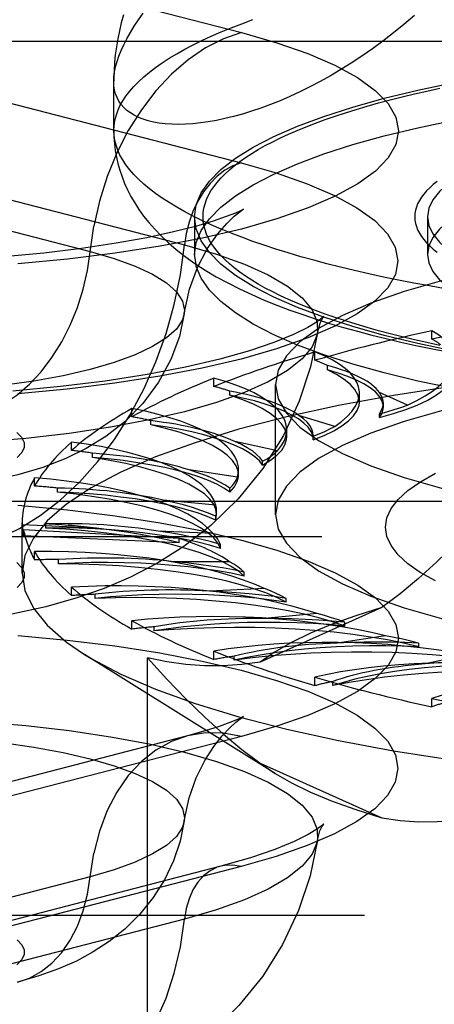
# Model space of a CAD drawing. Header units: inches. Extents: x 0 to 221, y 0 to 143.
# Tile 160 of 256: x 38.416 to 38.736, y 107.257 to 108.017. Entities that reach past the tile are written whole.
import ezdxf

# ---------------------------------------------------------------- set-up
doc = ezdxf.new("R2010")
doc.units = ezdxf.units.IN
doc.header["$LTSCALE"] = 12.142857
doc.header["$MEASUREMENT"] = 0
doc.linetypes.add('HIDDEN', pattern=[0.2, 0.1, -0.1])
doc.layers.get('0').update_dxf_attribs({"linetype": 'CONTINUOUS'})
doc.layers.add('DEFAULT_2', color=8, linetype='HIDDEN')

msp = doc.modelspace()

# ---------------------------------------------------------------- linework, layer by layer
at = {"color": 7, "linetype": 'Continuous'}
for p, q in [((38.48873, 107.97194), (38.48872, 107.96956)), ((38.48872, 107.93156), (38.48872, 107.96964))]:
    msp.add_line(p, q, dxfattribs=at)
for points in [[(38.72098, 108.02037), (38.71291, 108.01348), (38.7048, 108.0069), (38.69666, 108.00063), (38.68852, 107.99467), (38.68039, 107.98901), (38.67228, 107.98365), (38.6642, 107.97861), (38.65618, 107.97387), (38.64821, 107.96942), (38.64032, 107.96527), (38.63252, 107.96142), (38.62481, 107.95786), (38.61722, 107.95458), (38.60976, 107.9516), (38.60242, 107.94889), (38.59523, 107.94645), (38.58818, 107.94429), (38.5813, 107.94239), (38.5746, 107.94076), (38.56809, 107.9394), (38.56177, 107.93828), (38.55567, 107.93742), (38.54978, 107.93681), (38.54411, 107.93644), (38.53868, 107.93631), (38.53349, 107.93641), (38.52855, 107.93674), (38.52387, 107.9373), (38.51946, 107.93807), (38.51532, 107.93907), (38.51146, 107.94027), (38.50789, 107.94168), (38.5046, 107.94329), (38.50162, 107.94509), (38.49893, 107.94709), (38.49655, 107.94928), (38.49448, 107.95165), (38.49273, 107.95421), (38.49129, 107.95694), (38.49016, 107.95984), (38.48936, 107.96292), (38.48888, 107.96616), (38.48872, 107.96956)], [(38.49617, 108.02073), (38.4945, 108.01459), (38.49303, 108.00841), (38.49178, 108.00223), (38.49074, 107.99609), (38.48992, 107.98999), (38.48931, 107.98394), (38.48892, 107.97793), (38.48873, 107.97194)], [(38.48872, 107.93156), (38.48885, 107.92643), (38.48923, 107.9213), (38.48988, 107.91619), (38.49079, 107.91109), (38.49196, 107.90597), (38.49341, 107.90086), (38.49513, 107.89578), (38.49712, 107.89073), (38.49941, 107.88569), (38.502, 107.88065), (38.50491, 107.87561), (38.50817, 107.87056), (38.5118, 107.86551), (38.51583, 107.86043), (38.52032, 107.8553), (38.52531, 107.85013), (38.53089, 107.84488), (38.53706, 107.83959), (38.54391, 107.83425), (38.55136, 107.82896)], [(38.74486, 107.80946), (38.73261, 107.81158), (38.72059, 107.81378), (38.70879, 107.81606), (38.69722, 107.81842), (38.6859, 107.82086), (38.67483, 107.82337), (38.66402, 107.82596), (38.65347, 107.82862), (38.64319, 107.83135), (38.6332, 107.83415), (38.62349, 107.83701), (38.61407, 107.83994), (38.60496, 107.84293), (38.59615, 107.84599), (38.58765, 107.8491), (38.57947, 107.85227), (38.57161, 107.85549), (38.56408, 107.85877), (38.55688, 107.86209), (38.55003, 107.86547), (38.54351, 107.86889), (38.53735, 107.87235), (38.53154, 107.87585), (38.52608, 107.87939), (38.52098, 107.88296), (38.51625, 107.88657), (38.51188, 107.89021), (38.50788, 107.89388), (38.50426, 107.89758), (38.50101, 107.90129), (38.49814, 107.90503), (38.49564, 107.90879), (38.49353, 107.91256), (38.4918, 107.91634), (38.49045, 107.92014), (38.48949, 107.92394), (38.48891, 107.92775), (38.48872, 107.93156)], [(38.55136, 107.82896), (38.55938, 107.82376), (38.56788, 107.8187), (38.57674, 107.81387), (38.58591, 107.80925), (38.59531, 107.80487), (38.60491, 107.80071), (38.61469, 107.79675), (38.62464, 107.79299), (38.63477, 107.7894), (38.64506, 107.78598), (38.65553, 107.7827), (38.66617, 107.77956), (38.677, 107.77655), (38.688, 107.77367), (38.69917, 107.7709), (38.71052, 107.76825), (38.72204, 107.76571), (38.73374, 107.76328), (38.74559, 107.76095)], [(38.94494, 107.70948), (38.91035, 107.71177), (38.87649, 107.71469), (38.84351, 107.71822), (38.8116, 107.72236), (38.7809, 107.72707), (38.75158, 107.73234), (38.72379, 107.73813), (38.69767, 107.74443), (38.67334, 107.75119), (38.65095, 107.75838), (38.63059, 107.76597), (38.61238, 107.77392), (38.5964, 107.78218), (38.58275, 107.79071), (38.57147, 107.79948), (38.56265, 107.80843), (38.55631, 107.81752), (38.5525, 107.8267), (38.55227, 107.82837)]]:
    msp.add_lwpolyline(points, dxfattribs=at)
at = {"layer": 'DEFAULT_2', "color": 8, "linetype": 'HIDDEN'}
for p, q in [((38.35448, 108.06738), (38.58743, 108.00709)), ((41.61372, 108.00019), (37.43522, 108.00019)), ((38.35417, 107.96685), (38.58712, 107.90655)), ((38.31041, 107.90354), (38.54336, 107.84324)), ((38.23756, 107.89846), (38.47051, 107.83817)), ((38.55122, 107.86491), (38.55122, 107.83593)), ((38.73122, 107.86491), (38.73122, 107.83593)), ((38.55227, 107.82837), (38.55122, 107.83593)), ((38.73459, 107.77053), (38.73459, 107.77696)), ((38.64417, 107.75414), (38.64417, 107.76058)), ((38.65384, 107.74689), (38.65384, 107.7501)), ((38.56611, 107.73394), (38.56611, 107.74038)), ((38.61372, 107.63502), (38.61372, 107.73548)), ((38.57837, 107.72718), (38.57837, 107.7304)), ((38.67853, 107.72209), (38.67853, 107.72906)), ((38.71559, 107.71955), (38.694, 107.72923)), ((38.69706, 107.71814), (38.69706, 107.72107)), ((38.5028, 107.71054), (38.5028, 107.71697)), ((38.65949, 107.70308), (38.63173, 107.71164)), ((38.69403, 107.71001), (38.69403, 107.71294)), ((38.51727, 107.70438), (38.51727, 107.7076)), ((38.62233, 107.69497), (38.62233, 107.70049)), ((38.64268, 107.6956), (38.64271, 107.69637)), ((38.64269, 107.69267), (38.64269, 107.6956)), ((38.64271, 107.69343), (38.64271, 107.69636)), ((38.45615, 107.68465), (38.45615, 107.69108)), ((38.61529, 107.68434), (38.5822, 107.69153)), ((38.64269, 107.69267), (38.64271, 107.69344)), ((38.4724, 107.67919), (38.4724, 107.6824)), ((38.60376, 107.67329), (38.60376, 107.67622)), ((38.58433, 107.6639), (38.54693, 107.66949)), ((38.58519, 107.66573), (38.58519, 107.6696)), ((38.42758, 107.65705), (38.42758, 107.66348)), ((38.44511, 107.65235), (38.44511, 107.65557)), ((38.57843, 107.65245), (38.57843, 107.65538)), ((41.48872, 107.64508), (37.43522, 107.64508)), ((38.56756, 107.64237), (38.52698, 107.6462)), ((38.56746, 107.63079), (38.56822, 107.63528)), ((38.56746, 107.63079), (38.56746, 107.63372)), ((38.56822, 107.63527), (38.56822, 107.63819)), ((38.41796, 107.58989), (38.41796, 107.62859)), ((38.47526, 107.62454), (38.41797, 107.62715)), ((38.43623, 107.6247), (38.43623, 107.62792)), ((38.41903, 107.61877), (38.41903, 107.6233)), ((38.53932, 107.61657), (38.41903, 107.6233)), ((38.53932, 107.61328), (38.41903, 107.61877)), ((38.56548, 107.62042), (38.52295, 107.62236)), ((37.43522, 107.61816), (41.48872, 107.61816)), ((38.53932, 107.61328), (38.53932, 107.61657)), ((38.5712, 107.60897), (38.5712, 107.6119)), ((38.42758, 107.60013), (38.42758, 107.60656)), ((38.44605, 107.59708), (38.44605, 107.60029)), ((38.57817, 107.59871), (38.53498, 107.59871)), ((38.58951, 107.58765), (38.58951, 107.59057)), ((38.45615, 107.57253), (38.45615, 107.57897)), ((38.47425, 107.57031), (38.47425, 107.57352)), ((38.60523, 107.5779), (38.56269, 107.57596)), ((38.62186, 107.56747), (38.62186, 107.57039)), ((38.69584, 107.5633), (38.60196, 107.52122)), ((38.64583, 107.55862), (38.60525, 107.5548)), ((38.5028, 107.54664), (38.5028, 107.55307)), ((38.66725, 107.54905), (38.66725, 107.55198)), ((38.51998, 107.54521), (38.51998, 107.54843)), ((38.69876, 107.54146), (38.66136, 107.53587)), ((38.72431, 107.53296), (38.72431, 107.53588)), ((38.56611, 107.52324), (38.56611, 107.52967)), ((38.61334, 107.4352), (38.46616, 107.52717)), ((38.51479, 107.13154), (38.51479, 107.5244)), ((38.58185, 107.52256), (38.58185, 107.52577)), ((38.7624, 107.52694), (38.72931, 107.51976)), ((38.64417, 107.50304), (38.64417, 107.50947)), ((38.65799, 107.50302), (38.65799, 107.50624)), ((38.73459, 107.48665), (38.73459, 107.49308)), ((38.54559, 107.46423), (38.31264, 107.40394)), ((38.58743, 107.46387), (38.35448, 107.40358)), ((38.60196, 107.44306), (38.61337, 107.43518)), ((38.60196, 107.44306), (38.69584, 107.40098)), ((38.57146, 107.36363), (38.33851, 107.30333)), ((38.58712, 107.36349), (38.35417, 107.3032)), ((38.47051, 107.35547), (38.23756, 107.29518)), ((37.46822, 107.32577), (41.61372, 107.32577)), ((38.54336, 107.32284), (38.31041, 107.26254))]:
    msp.add_line(p, q, dxfattribs=at)
for points in [[(38.48872, 107.96956), (38.48888, 107.97312), (38.48936, 107.97684), (38.49016, 107.98071), (38.49129, 107.98474), (38.49273, 107.98892), (38.49448, 107.99324), (38.49655, 107.99772), (38.49893, 108.00233), (38.50162, 108.00709), (38.5046, 108.012), (38.50789, 108.01704), (38.51146, 108.02223)], [(38.48872, 107.93156), (38.48891, 107.93537), (38.48949, 107.93918), (38.49045, 107.94298), (38.4918, 107.94678), (38.49353, 107.95056), (38.49564, 107.95434), (38.49814, 107.95809), (38.50101, 107.96183), (38.50426, 107.96555), (38.50788, 107.96924), (38.51188, 107.97291), (38.51625, 107.97655), (38.52098, 107.98016), (38.52608, 107.98373), (38.53154, 107.98727), (38.53735, 107.99078), (38.54351, 107.99424), (38.55003, 107.99766), (38.55688, 108.00103), (38.56408, 108.00435), (38.57161, 108.00763), (38.57947, 108.01085), (38.58765, 108.01402), (38.59615, 108.01713)], [(38.58743, 108.00709), (38.61463, 107.99933), (38.63863, 107.99097), (38.65955, 107.98194), (38.67704, 107.97242), (38.69076, 107.96251), (38.70069, 107.95231), (38.70668, 107.9419), (38.70872, 107.93138), (38.70674, 107.92086), (38.70081, 107.91045), (38.69093, 107.90024), (38.67726, 107.89032), (38.65986, 107.88081), (38.63897, 107.87177), (38.61474, 107.86332), (38.58743, 107.85552), (38.55728, 107.84845), (38.52462, 107.84218), (38.48972, 107.83677), (38.45295, 107.83227), (38.41464, 107.82873)], [(38.58743, 108.00709), (38.57339, 108.00231), (38.55955, 107.99531), (38.54611, 107.9862), (38.53325, 107.97509), (38.52116, 107.96214), (38.51002, 107.94755), (38.49996, 107.93151), (38.49115, 107.91426), (38.48371, 107.89604), (38.47773, 107.8771), (38.47331, 107.85772)], [(38.55122, 107.86491), (38.5525, 107.87414), (38.55631, 107.88333), (38.56265, 107.89242), (38.57147, 107.90137), (38.58275, 107.91014), (38.5964, 107.91867), (38.61238, 107.92693), (38.63059, 107.93488), (38.65095, 107.94246), (38.67334, 107.94966), (38.69767, 107.95642), (38.72379, 107.96271), (38.75158, 107.96851), (38.7809, 107.97378), (38.8116, 107.97849), (38.84351, 107.98263), (38.87649, 107.98616), (38.91035, 107.98908), (38.94494, 107.99136), (38.98006, 107.993), (39.01546, 107.99399), (39.05122, 107.99432)], [(38.55122, 107.83593), (38.5525, 107.84517), (38.55631, 107.85435), (38.56265, 107.86344), (38.57147, 107.87239), (38.58275, 107.88116), (38.5964, 107.88969), (38.61238, 107.89795), (38.63059, 107.9059), (38.65095, 107.91349), (38.67334, 107.92068), (38.69767, 107.92744), (38.72379, 107.93374), (38.75158, 107.93953), (38.7809, 107.9448), (38.8116, 107.94951), (38.84351, 107.95365), (38.87649, 107.95718), (38.91035, 107.9601), (38.94494, 107.96239), (38.98006, 107.96403), (39.01546, 107.96501), (39.05122, 107.96534)], [(38.74065, 107.76565), (38.73072, 107.76779), (38.721, 107.76999), (38.71151, 107.77226), (38.70226, 107.7746), (38.69325, 107.77699), (38.68448, 107.77945), (38.67596, 107.78196), (38.6677, 107.78453), (38.6597, 107.78716), (38.65197, 107.78984), (38.64451, 107.79257), (38.63733, 107.79535), (38.63044, 107.79818), (38.62383, 107.80105), (38.61752, 107.80397), (38.61151, 107.80693), (38.60579, 107.80992), (38.60038, 107.81296), (38.59528, 107.81603), (38.5905, 107.81914), (38.58602, 107.82228), (38.58187, 107.82544), (38.57804, 107.82864), (38.57453, 107.83185), (38.57135, 107.8351), (38.5685, 107.83836), (38.56598, 107.84164), (38.56379, 107.84493), (38.56194, 107.84824), (38.56042, 107.85156), (38.55924, 107.85489), (38.55839, 107.85823), (38.55789, 107.86157), (38.55772, 107.86491), (38.55789, 107.86826), (38.55839, 107.8716), (38.55924, 107.87493), (38.56042, 107.87826), (38.56194, 107.88158), (38.56379, 107.88489), (38.56598, 107.88819), (38.5685, 107.89147), (38.57135, 107.89473), (38.57453, 107.89797), (38.57804, 107.90119), (38.58187, 107.90438), (38.58602, 107.90755), (38.5905, 107.91069), (38.59528, 107.91379), (38.60038, 107.91686), (38.60579, 107.9199), (38.61151, 107.9229), (38.61752, 107.92586), (38.62383, 107.92878), (38.63044, 107.93165), (38.63733, 107.93448), (38.64451, 107.93726), (38.65197, 107.93999), (38.6597, 107.94267), (38.6677, 107.94529), (38.67596, 107.94786), (38.68448, 107.95038), (38.69325, 107.95283), (38.70226, 107.95523), (38.71151, 107.95756), (38.721, 107.95983), (38.73072, 107.96204), (38.74065, 107.96418)], [(38.79391, 107.91415), (38.77956, 107.90868), (38.76701, 107.90297), (38.75622, 107.89701), (38.74729, 107.89083), (38.7403, 107.8845), (38.73526, 107.87804), (38.73224, 107.8715), (38.73122, 107.86491)], [(38.58712, 107.90655), (38.61429, 107.8988), (38.63827, 107.89045), (38.65917, 107.88143), (38.67664, 107.87192), (38.69035, 107.86202), (38.70026, 107.85183), (38.70625, 107.84143), (38.70829, 107.83092), (38.70631, 107.82042), (38.70038, 107.81002), (38.69051, 107.79981), (38.67685, 107.78991), (38.65948, 107.7804), (38.63861, 107.77138), (38.6144, 107.76293), (38.58712, 107.75514), (38.55701, 107.74808), (38.52437, 107.74181), (38.48951, 107.73641), (38.45278, 107.73191), (38.41451, 107.72838)], [(38.58712, 107.90655), (38.58082, 107.9043), (38.57464, 107.90087), (38.56872, 107.89631), (38.56318, 107.89073), (38.55813, 107.88424), (38.55367, 107.87696), (38.54989, 107.86906), (38.54687, 107.86069), (38.54468, 107.85203), (38.54336, 107.84324)], [(38.73859, 107.89226), (38.7356, 107.88985), (38.73288, 107.88742), (38.73045, 107.88497), (38.72829, 107.8825), (38.72642, 107.88002), (38.72483, 107.87752), (38.72353, 107.87501), (38.72252, 107.8725), (38.7218, 107.86997), (38.72136, 107.86744), (38.72122, 107.86491), (38.72136, 107.86238), (38.7218, 107.85985), (38.72252, 107.85733), (38.72353, 107.85481), (38.72483, 107.8523), (38.72642, 107.84981), (38.72829, 107.84732), (38.73045, 107.84486), (38.73288, 107.8424), (38.7356, 107.83997), (38.73859, 107.83756)], [(38.79391, 107.88517), (38.77956, 107.87971), (38.76701, 107.874), (38.75622, 107.86803), (38.74729, 107.86186), (38.7403, 107.85552), (38.73526, 107.84906), (38.73224, 107.84252), (38.73122, 107.83593)], [(38.58754, 107.86984), (38.58845, 107.87044), (38.58891, 107.87073), (38.58712, 107.86981), (38.58278, 107.86786), (38.57563, 107.86505), (38.5654, 107.86155), (38.55189, 107.85756), (38.53483, 107.85323), (38.51434, 107.8488), (38.49058, 107.84448), (38.46388, 107.84048), (38.43471, 107.83696), (38.40346, 107.83405)], [(38.5432, 107.7902), (38.54733, 107.80904), (38.55345, 107.82569), (38.56101, 107.84012), (38.56896, 107.85163), (38.57602, 107.85979), (38.58184, 107.86536), (38.58605, 107.86877), (38.58754, 107.86984)], [(38.92573, 107.73973), (38.91035, 107.74075), (38.87649, 107.74366), (38.84351, 107.7472), (38.8116, 107.75133), (38.7809, 107.75605), (38.75158, 107.76132), (38.72379, 107.76711), (38.69767, 107.77341), (38.67334, 107.78017), (38.65095, 107.78736), (38.63059, 107.79495), (38.61238, 107.80289), (38.5964, 107.81115), (38.58275, 107.81969), (38.57147, 107.82845), (38.56265, 107.8374), (38.55631, 107.8465), (38.5525, 107.85568), (38.55122, 107.86491)], [(38.73122, 107.86491), (38.73224, 107.85833), (38.73526, 107.85179), (38.7403, 107.84533), (38.74729, 107.83899)], [(38.383, 107.71173), (38.39351, 107.71531), (38.40387, 107.72054), (38.41393, 107.72737), (38.42355, 107.73568), (38.4326, 107.74537), (38.44095, 107.7563), (38.44847, 107.7683), (38.45507, 107.78121), (38.46064, 107.79485), (38.46511, 107.80903), (38.46842, 107.82354), (38.47331, 107.85772)], [(39.05122, 107.84871), (39.00813, 107.84816), (38.96587, 107.84654), (38.92422, 107.84383), (38.88379, 107.84009), (38.84499, 107.83534), (38.80816, 107.82963), (38.77368, 107.82301), (38.74186, 107.81555), (38.71304, 107.80731), (38.68745, 107.79839), (38.66539, 107.78885), (38.64702, 107.77881), (38.63257, 107.76835), (38.62212, 107.75757), (38.61584, 107.74658), (38.61372, 107.73548)], [(38.383, 107.61128), (38.39953, 107.61671), (38.41588, 107.62439), (38.43189, 107.63425), (38.44739, 107.64618), (38.46222, 107.66006), (38.47622, 107.67574), (38.48925, 107.69305), (38.50117, 107.71182), (38.51185, 107.73185), (38.52119, 107.75293), (38.52908, 107.77484), (38.53545, 107.79735), (38.54022, 107.82024), (38.54336, 107.84324)], [(38.54336, 107.84324), (38.568, 107.83616), (38.58964, 107.82845), (38.60805, 107.8202), (38.62303, 107.81149), (38.63441, 107.80243), (38.64206, 107.79311), (38.64591, 107.78363), (38.64614, 107.77544)], [(38.47051, 107.83817), (38.4891, 107.83279), (38.50525, 107.8269), (38.51874, 107.82058), (38.52942, 107.81391), (38.53714, 107.80697), (38.54181, 107.79985), (38.54337, 107.79264), (38.5432, 107.7902)], [(38.73122, 107.83593), (38.73224, 107.82935), (38.73526, 107.82281), (38.7403, 107.81635), (38.74729, 107.81001), (38.75622, 107.80384), (38.76701, 107.79787), (38.77956, 107.79216), (38.79391, 107.7867)], [(38.5432, 107.7902), (38.54181, 107.78543), (38.53714, 107.77832), (38.52942, 107.77138), (38.51874, 107.76471), (38.50525, 107.75839), (38.4891, 107.7525), (38.47051, 107.74712), (38.44971, 107.7423), (38.42696, 107.73813), (38.40255, 107.73463), (38.37677, 107.73187), (38.34997, 107.72987), (38.32247, 107.72866), (38.29461, 107.72826), (38.26676, 107.72866), (38.23926, 107.72987), (38.21245, 107.73187), (38.18668, 107.73463), (38.16226, 107.73813), (38.13951, 107.7423), (38.11871, 107.74712)], [(38.5432, 107.7902), (38.53938, 107.77259), (38.53291, 107.75488), (38.5234, 107.73721), (38.5113, 107.72094), (38.49745, 107.70692), (38.48246, 107.69522), (38.46741, 107.686), (38.45159, 107.67829), (38.43399, 107.67154), (38.41454, 107.66576), (38.3924, 107.66081), (38.36859, 107.65696), (38.34455, 107.65434), (38.32023, 107.65279), (38.29645, 107.65225), (38.27271, 107.65264), (38.24889, 107.65399), (38.22478, 107.65642), (38.19991, 107.66023), (38.1749, 107.66571)], [(38.64995, 107.78647), (38.65021, 107.78687), (38.65105, 107.78801), (38.6498, 107.78685), (38.6458, 107.78388), (38.63855, 107.77952), (38.62751, 107.77407), (38.61252, 107.76795), (38.5935, 107.76151), (38.57061, 107.75505), (38.54421, 107.74888), (38.51457, 107.74317), (38.48219, 107.73812), (38.44743, 107.73383), (38.41079, 107.73041)], [(38.64614, 107.77544), (38.64808, 107.78273), (38.64995, 107.78647)], [(38.64614, 107.77544), (38.64591, 107.7741), (38.64206, 107.76462), (38.63441, 107.7553), (38.62303, 107.74623), (38.60805, 107.73753), (38.58964, 107.72928), (38.568, 107.72157), (38.54336, 107.71448), (38.51599, 107.70811), (38.48621, 107.7025), (38.45432, 107.69774), (38.42068, 107.69386), (38.38566, 107.69092), (38.34964, 107.68894), (38.31302, 107.68794), (38.2762, 107.68794), (38.23958, 107.68894), (38.20357, 107.69092), (38.16855, 107.69386), (38.13491, 107.69774), (38.10302, 107.7025), (38.07323, 107.70811), (38.04587, 107.71448)], [(38.64614, 107.77544), (38.64078, 107.74909), (38.63209, 107.72253), (38.61976, 107.69603), (38.60397, 107.67074), (38.58483, 107.64715), (38.56374, 107.62675), (38.54281, 107.61051), (38.52199, 107.59736), (38.50176, 107.58685), (38.4813, 107.5781), (38.45953, 107.57049), (38.43615, 107.56395), (38.40994, 107.55828), (38.3817, 107.55379), (38.35175, 107.55058), (38.32116, 107.54874), (38.29195, 107.54825), (38.26277, 107.54896), (38.2322, 107.55103), (38.20241, 107.55449), (38.1749, 107.55912), (38.14885, 107.56502)], [(39.05122, 107.75379), (38.99892, 107.75323), (38.94699, 107.75155), (38.89576, 107.74877), (38.8456, 107.74491), (38.79684, 107.73998), (38.74982, 107.73404), (38.70486, 107.7271), (38.66226, 107.71923), (38.62232, 107.71047), (38.58531, 107.7009), (38.55149, 107.69056), (38.52107, 107.67953), (38.49428, 107.6679), (38.47129, 107.65573), (38.45227, 107.64311), (38.43733, 107.63012), (38.42659, 107.61687), (38.42012, 107.60342), (38.41796, 107.58989)], [(39.05122, 107.74826), (39.00813, 107.7477), (38.96587, 107.74608), (38.92422, 107.74338), (38.88379, 107.73964), (38.84499, 107.73488), (38.80816, 107.72917), (38.77368, 107.72255), (38.74186, 107.71509), (38.71304, 107.70685), (38.68745, 107.69793), (38.66539, 107.6884), (38.64702, 107.67835), (38.63257, 107.66789), (38.62212, 107.65711), (38.61584, 107.64612), (38.61372, 107.63502)], [(38.67853, 107.7221), (38.67846, 107.72346), (38.67741, 107.72754), (38.67511, 107.73158), (38.67157, 107.73557), (38.66682, 107.73946), (38.66092, 107.74323), (38.65384, 107.74689)], [(38.69706, 107.71814), (38.69691, 107.7199), (38.69589, 107.72321), (38.69387, 107.72648), (38.69088, 107.7297), (38.68692, 107.73284), (38.68204, 107.7359), (38.67624, 107.73886), (38.66958, 107.74168), (38.66212, 107.74436), (38.65384, 107.74689)], [(38.69403, 107.71001), (38.70477, 107.71303), (38.7145, 107.71623), (38.72323, 107.71964), (38.73089, 107.72321), (38.73743, 107.72693), (38.7428, 107.73077), (38.74697, 107.73471), (38.74992, 107.73873), (38.75161, 107.74279), (38.75208, 107.74628)], [(38.61372, 107.73548), (38.61584, 107.72438), (38.62212, 107.71339), (38.63257, 107.70261), (38.64702, 107.69215), (38.66539, 107.6821), (38.68745, 107.67257), (38.71304, 107.66365), (38.74186, 107.65541), (38.77368, 107.64795), (38.80816, 107.64133), (38.84499, 107.63562), (38.88379, 107.63086), (38.92422, 107.62712), (38.96587, 107.62442), (39.00813, 107.6228), (39.05122, 107.62225)], [(38.62233, 107.69497), (38.62216, 107.69712), (38.62087, 107.70119), (38.61833, 107.70522), (38.61456, 107.70919), (38.60959, 107.71307), (38.60343, 107.71683), (38.59614, 107.72045), (38.5878, 107.7239), (38.57837, 107.72718)], [(38.64271, 107.69344), (38.64241, 107.696), (38.64115, 107.69929), (38.63889, 107.70255), (38.63567, 107.70575), (38.63149, 107.70888), (38.62638, 107.71192), (38.62037, 107.71484), (38.61351, 107.71763), (38.60582, 107.72028), (38.59737, 107.72277), (38.58823, 107.72506), (38.57837, 107.72718)], [(38.69706, 107.72107), (38.69671, 107.72382), (38.69569, 107.72653), (38.694, 107.72923)], [(38.64269, 107.69267), (38.65125, 107.69613), (38.65868, 107.69972), (38.66499, 107.70346), (38.67014, 107.70733), (38.67408, 107.71128), (38.67679, 107.71531), (38.67825, 107.71938), (38.67853, 107.7221)], [(38.69403, 107.71294), (38.69571, 107.71565), (38.69672, 107.71836), (38.69706, 107.72107)], [(38.69403, 107.71294), (38.69983, 107.71451), (38.70536, 107.71613), (38.71062, 107.71781), (38.71559, 107.71955)], [(38.69403, 107.71001), (38.69598, 107.7133), (38.69695, 107.71659), (38.69706, 107.71814)], [(38.64271, 107.69637), (38.64253, 107.69835), (38.6417, 107.70106), (38.6402, 107.70377), (38.63803, 107.70643), (38.63521, 107.70906), (38.63173, 107.71164)], [(38.58518, 107.66574), (38.58486, 107.66865), (38.58333, 107.67272), (38.58056, 107.67674), (38.57656, 107.6807), (38.57136, 107.68455), (38.56498, 107.68829), (38.55748, 107.69189), (38.54889, 107.69532), (38.53928, 107.69856), (38.52876, 107.70157), (38.51727, 107.70438)], [(38.60376, 107.67329), (38.60126, 107.67655), (38.59781, 107.67973), (38.5934, 107.68284), (38.58808, 107.68585), (38.58186, 107.68875), (38.57479, 107.69151), (38.56691, 107.69412), (38.55828, 107.69656), (38.54893, 107.69882), (38.53894, 107.70089), (38.5284, 107.70274), (38.51727, 107.70438)], [(38.64268, 107.6956), (38.64735, 107.69741), (38.65171, 107.69925), (38.65576, 107.70115), (38.65949, 107.70308)], [(38.41392, 107.69851), (38.41754, 107.69471), (38.41938, 107.69083), (38.41938, 107.68692), (38.41758, 107.68304), (38.41396, 107.67924)], [(38.60376, 107.67329), (38.60987, 107.67708), (38.61478, 107.68095), (38.61849, 107.68492), (38.62097, 107.68896), (38.62219, 107.69303), (38.62233, 107.69497)], [(38.60375, 107.67622), (38.60176, 107.67891), (38.59912, 107.68155), (38.59583, 107.68415), (38.59191, 107.68668), (38.58737, 107.68914), (38.5822, 107.69153)], [(38.60375, 107.67622), (38.60714, 107.67821), (38.61019, 107.68022), (38.61291, 107.68227), (38.61529, 107.68434)], [(38.56822, 107.63528), (38.5677, 107.63896), (38.56594, 107.64302), (38.56293, 107.64704), (38.5587, 107.65097), (38.55327, 107.65481), (38.54668, 107.65852), (38.53896, 107.66209), (38.53018, 107.66548), (38.52038, 107.66869), (38.50962, 107.67168), (38.49798, 107.67444), (38.48559, 107.67694), (38.4724, 107.67919)], [(38.57843, 107.65245), (38.57378, 107.65555), (38.56825, 107.65853), (38.56182, 107.66139), (38.55456, 107.66412), (38.54649, 107.66669), (38.53768, 107.66909), (38.52817, 107.67131), (38.51803, 107.67333), (38.50731, 107.67513), (38.49608, 107.67672), (38.48445, 107.67807), (38.4724, 107.67919)], [(38.57842, 107.65538), (38.57465, 107.65795), (38.57028, 107.66043), (38.5653, 107.66283), (38.55974, 107.66515), (38.55362, 107.66737), (38.54693, 107.66949)], [(38.57843, 107.65245), (38.58191, 107.65645), (38.58415, 107.66049), (38.58513, 107.66457), (38.58518, 107.66574)], [(38.73722, 107.5839), (38.72559, 107.59042), (38.71595, 107.59716), (38.70841, 107.60407), (38.70299, 107.61111), (38.69973, 107.61824), (38.69864, 107.62541), (38.69974, 107.63258), (38.703, 107.63971), (38.70843, 107.64675), (38.71597, 107.65366), (38.72561, 107.6604), (38.73725, 107.66693)], [(38.57842, 107.65538), (38.58043, 107.65749), (38.58208, 107.65961), (38.58338, 107.66175), (38.58433, 107.6639)], [(38.5712, 107.60897), (38.56918, 107.61304), (38.56595, 107.61703), (38.56149, 107.62095), (38.55584, 107.62476), (38.54903, 107.62845), (38.54111, 107.63198), (38.53212, 107.63534), (38.52213, 107.63851), (38.5112, 107.64146), (38.4994, 107.64417), (38.4868, 107.64663), (38.47349, 107.64883), (38.45961, 107.65073), (38.44511, 107.65235)], [(38.56746, 107.63079), (38.5608, 107.63364), (38.55336, 107.63632), (38.54511, 107.63885), (38.53613, 107.64121), (38.52646, 107.64338), (38.51617, 107.64535), (38.50532, 107.6471), (38.49398, 107.64863), (38.48221, 107.64993), (38.47009, 107.65099), (38.45773, 107.6518), (38.44511, 107.65235)], [(38.41464, 107.64223), (38.45295, 107.63869), (38.48972, 107.63419), (38.52462, 107.62878), (38.55728, 107.62251), (38.58743, 107.61544), (38.61474, 107.60764), (38.63897, 107.59918), (38.65986, 107.59015), (38.67726, 107.58063), (38.69093, 107.57072), (38.70081, 107.56051), (38.70674, 107.55009), (38.70872, 107.53958), (38.70668, 107.52906), (38.70069, 107.51865), (38.69076, 107.50844), (38.67704, 107.49854), (38.65955, 107.48902), (38.63862, 107.47999), (38.61463, 107.47163), (38.58743, 107.46387)], [(38.56745, 107.63372), (38.56202, 107.63608), (38.55605, 107.63832), (38.54953, 107.64047), (38.5425, 107.6425), (38.53499, 107.64441), (38.52698, 107.6462)], [(38.56822, 107.63819), (38.56807, 107.64021), (38.56756, 107.64237)], [(38.78239, 107.64394), (38.76749, 107.62765), (38.75282, 107.61251), (38.73842, 107.59856), (38.72416, 107.58573), (38.70996, 107.57397), (38.69584, 107.5633)], [(38.56745, 107.63372), (38.56801, 107.63589), (38.56822, 107.63819)], [(38.61372, 107.63502), (38.61584, 107.62392), (38.62212, 107.61293), (38.63257, 107.60215), (38.64702, 107.59169), (38.66539, 107.58165), (38.68745, 107.57211), (38.71304, 107.56319), (38.74186, 107.55495), (38.77368, 107.54749), (38.80816, 107.54087), (38.84499, 107.53516), (38.88379, 107.53041), (38.92422, 107.52667), (38.96587, 107.52396), (39.00813, 107.52234), (39.05122, 107.52179)], [(38.41797, 107.62715), (38.41808, 107.62506), (38.4183, 107.62296), (38.41861, 107.62087), (38.41903, 107.61877)], [(38.5712, 107.60897), (38.56273, 107.61147), (38.5536, 107.61378), (38.54378, 107.6159), (38.53335, 107.61782), (38.52237, 107.61952), (38.51092, 107.621), (38.49906, 107.62224), (38.48686, 107.62324), (38.47439, 107.62399), (38.46175, 107.62448), (38.44904, 107.62472), (38.43623, 107.6247)], [(38.58951, 107.58765), (38.5848, 107.59156), (38.57895, 107.59534), (38.57192, 107.599), (38.56379, 107.60251), (38.55461, 107.60583), (38.54444, 107.60896), (38.53334, 107.61186), (38.52138, 107.61453), (38.50864, 107.61694), (38.4952, 107.61909), (38.48113, 107.62094), (38.46655, 107.62251), (38.4516, 107.62376), (38.43623, 107.6247)], [(38.53932, 107.61328), (38.5299, 107.6156), (38.51995, 107.61775), (38.50945, 107.61972), (38.49848, 107.62152), (38.48709, 107.62313), (38.47526, 107.62454)], [(38.57118, 107.6119), (38.56425, 107.61398), (38.55686, 107.61592), (38.54901, 107.61774), (38.54073, 107.61942), (38.53205, 107.62096), (38.52295, 107.62236)], [(38.57118, 107.6119), (38.57028, 107.61406), (38.56903, 107.6162), (38.56743, 107.61832), (38.56548, 107.62042)], [(38.41392, 107.59805), (38.41754, 107.59425), (38.41938, 107.59038), (38.41938, 107.58647), (38.41758, 107.58258), (38.41396, 107.57879)], [(38.58951, 107.58765), (38.5795, 107.58973), (38.56896, 107.59159), (38.55786, 107.59324), (38.5463, 107.59466), (38.53435, 107.59584), (38.52208, 107.59678), (38.50957, 107.59747), (38.49689, 107.59791), (38.48411, 107.59808), (38.47132, 107.598), (38.45865, 107.59767), (38.44605, 107.59708)], [(38.62186, 107.56747), (38.61459, 107.57111), (38.60629, 107.57458), (38.59691, 107.57786), (38.58656, 107.58095), (38.57529, 107.58381), (38.56317, 107.58643), (38.55029, 107.58879), (38.53673, 107.59088), (38.52256, 107.59269), (38.50788, 107.59419), (38.49279, 107.59539), (38.47738, 107.59627), (38.46182, 107.59683), (38.44605, 107.59708)], [(38.5895, 107.59057), (38.58128, 107.59231), (38.5727, 107.59389), (38.56375, 107.59533), (38.55445, 107.59661), (38.54487, 107.59774), (38.53498, 107.59871)], [(38.5895, 107.59057), (38.58716, 107.59266), (38.5845, 107.59471), (38.5815, 107.59673), (38.57817, 107.59871)], [(38.41796, 107.58989), (38.42012, 107.57635), (38.42659, 107.56291), (38.43733, 107.54965), (38.45227, 107.53667), (38.46616, 107.52717)], [(38.62186, 107.56747), (38.6106, 107.56907), (38.59897, 107.57043), (38.58694, 107.57156), (38.5746, 107.57243), (38.56204, 107.57306), (38.54932, 107.57344), (38.53654, 107.57355), (38.52376, 107.57341), (38.51106, 107.57301), (38.49852, 107.57236), (38.48626, 107.57146), (38.47425, 107.57031)], [(38.62184, 107.5704), (38.61259, 107.57173), (38.60308, 107.57291), (38.59329, 107.57392), (38.58328, 107.57477), (38.57308, 107.57545), (38.56269, 107.57596)], [(38.62184, 107.5704), (38.61815, 107.57234), (38.61415, 107.57424), (38.60984, 107.5761), (38.60523, 107.5779)], [(38.66725, 107.54905), (38.65765, 107.55232), (38.64715, 107.55535), (38.63571, 107.55817), (38.62345, 107.56074), (38.61042, 107.56305), (38.59674, 107.56509), (38.58246, 107.56684), (38.5677, 107.56828), (38.55254, 107.56942), (38.53708, 107.57025), (38.52141, 107.57075), (38.50564, 107.57093), (38.48994, 107.57078), (38.47425, 107.57031)], [(38.69584, 107.5633), (38.67575, 107.557), (38.6574, 107.55039), (38.64077, 107.54347), (38.62594, 107.53629), (38.61301, 107.52887), (38.60196, 107.52122)], [(38.66724, 107.55198), (38.66229, 107.55373), (38.65707, 107.55542), (38.65159, 107.55705), (38.64583, 107.55862)], [(38.66725, 107.54905), (38.65509, 107.55012), (38.64273, 107.55094), (38.63012, 107.55151), (38.61738, 107.55182), (38.60459, 107.55187), (38.59182, 107.55167), (38.57915, 107.55121), (38.56666, 107.55049), (38.55442, 107.54953), (38.54251, 107.54832), (38.53104, 107.54689), (38.51998, 107.54521)], [(38.66724, 107.55198), (38.65723, 107.55288), (38.64707, 107.55361), (38.63675, 107.55417), (38.62632, 107.55455), (38.61583, 107.55476), (38.60525, 107.5548)], [(38.72431, 107.53296), (38.71267, 107.53574), (38.70029, 107.53826), (38.68713, 107.54052), (38.67333, 107.5425), (38.65895, 107.54419), (38.64411, 107.54558), (38.62888, 107.54666), (38.61337, 107.54742), (38.59768, 107.54786), (38.5819, 107.54798), (38.56613, 107.54777), (38.55048, 107.54723), (38.53512, 107.54638), (38.51998, 107.54521)], [(38.41451, 107.54167), (38.45278, 107.53813), (38.48951, 107.53363), (38.52438, 107.52823), (38.55701, 107.52197), (38.58712, 107.51491), (38.6144, 107.50711), (38.63861, 107.49867), (38.65948, 107.48964), (38.67685, 107.48014), (38.69051, 107.47023), (38.70038, 107.46003), (38.70631, 107.44963), (38.70829, 107.43912), (38.70625, 107.42862), (38.70026, 107.41821), (38.69035, 107.40802), (38.67664, 107.39813), (38.65917, 107.38861), (38.63827, 107.3796), (38.61429, 107.37124), (38.58712, 107.36349)], [(38.72429, 107.53588), (38.71383, 107.53632), (38.70335, 107.53658), (38.69281, 107.53667), (38.68228, 107.53658), (38.6718, 107.53631), (38.66136, 107.53587)], [(38.72429, 107.53588), (38.71825, 107.53738), (38.71198, 107.53882), (38.70548, 107.54018), (38.69876, 107.54146)], [(38.72431, 107.53296), (38.71162, 107.53346), (38.69889, 107.53371), (38.6861, 107.5337), (38.67334, 107.53344), (38.66071, 107.53292), (38.64827, 107.53214), (38.6361, 107.53112), (38.62428, 107.52985), (38.61287, 107.52835), (38.60195, 107.52663), (38.59162, 107.5247), (38.58185, 107.52256)], [(38.79131, 107.51967), (38.77797, 107.52188), (38.76409, 107.52381), (38.74962, 107.52544), (38.73469, 107.52677), (38.7194, 107.52779), (38.70385, 107.5285), (38.68813, 107.52887), (38.67234, 107.52893), (38.65659, 107.52866), (38.64097, 107.52806), (38.62559, 107.52714), (38.61054, 107.52592), (38.59597, 107.52439), (38.58185, 107.52256)], [(38.46616, 107.52717), (38.47129, 107.52405), (38.49428, 107.51188), (38.52107, 107.50024), (38.55149, 107.48922), (38.58531, 107.47888), (38.62232, 107.4693), (38.66226, 107.46055), (38.70486, 107.45268), (38.74982, 107.44574), (38.79684, 107.43979), (38.8456, 107.43487), (38.89576, 107.431), (38.94699, 107.42823), (38.99892, 107.42655), (39.05122, 107.42599)], [(38.51479, 107.5244), (38.5298, 107.50794), (38.54458, 107.49267), (38.55909, 107.47859), (38.57344, 107.46566), (38.58774, 107.45381), (38.60196, 107.44306)], [(38.60196, 107.52122), (38.58761, 107.51921), (38.57323, 107.51824), (38.55884, 107.51832), (38.54435, 107.5194), (38.52965, 107.52142), (38.51479, 107.5244)], [(38.79129, 107.52259), (38.78069, 107.52255), (38.77019, 107.52234), (38.75975, 107.52195), (38.74944, 107.52139), (38.7393, 107.52066), (38.72931, 107.51976)], [(38.79131, 107.51967), (38.77846, 107.5196), (38.76576, 107.51927), (38.75317, 107.51869), (38.74079, 107.51785), (38.72869, 107.51677), (38.71696, 107.51545), (38.70567, 107.51389), (38.69487, 107.51212), (38.68464, 107.51013), (38.67504, 107.50794), (38.66617, 107.50557), (38.65799, 107.50302)], [(38.8662, 107.50959), (38.85158, 107.51118), (38.83662, 107.51245), (38.82127, 107.51341), (38.80568, 107.51405), (38.78993, 107.51436), (38.77415, 107.51436), (38.75841, 107.51402), (38.74283, 107.51337), (38.7275, 107.51239), (38.71252, 107.5111), (38.69798, 107.50951), (38.68398, 107.50762), (38.67067, 107.50546), (38.65799, 107.50302)], [(38.04587, 107.4516), (38.07323, 107.45797), (38.10302, 107.46357), (38.13491, 107.46834), (38.16855, 107.47222), (38.20357, 107.47516), (38.23958, 107.47714), (38.2762, 107.47814), (38.31302, 107.47814), (38.34964, 107.47714), (38.38566, 107.47516), (38.42068, 107.47222), (38.45432, 107.46834), (38.48621, 107.46357), (38.51599, 107.45797), (38.54336, 107.4516), (38.568, 107.44451), (38.58964, 107.4368), (38.60805, 107.42855), (38.62303, 107.41984), (38.63441, 107.41078), (38.64206, 107.40146), (38.64591, 107.39198), (38.64614, 107.38379)], [(38.5432, 107.39855), (38.54701, 107.41629), (38.5525, 107.43184), (38.55906, 107.44516), (38.56599, 107.45602), (38.57253, 107.46432), (38.57831, 107.47046), (38.58299, 107.4747), (38.58641, 107.47739), (38.58833, 107.47871)], [(38.58833, 107.47871), (38.58848, 107.47881), (38.58895, 107.47911), (38.58761, 107.47841), (38.58421, 107.47683), (38.5785, 107.47448), (38.57027, 107.47151), (38.55936, 107.46805), (38.54559, 107.46423)], [(38.58743, 107.46387), (38.57339, 107.46636), (38.55955, 107.46652), (38.54559, 107.46423)], [(38.11871, 107.44652), (38.13951, 107.45133), (38.16226, 107.45551), (38.18668, 107.459), (38.21245, 107.46177), (38.23926, 107.46376), (38.26676, 107.46497), (38.29461, 107.46538), (38.32247, 107.46497), (38.34997, 107.46376), (38.37677, 107.46177), (38.40255, 107.459), (38.42696, 107.45551), (38.44971, 107.45133), (38.47051, 107.44652), (38.4891, 107.44114), (38.50525, 107.43525), (38.51874, 107.42893), (38.52942, 107.42226), (38.53714, 107.41532), (38.54181, 107.4082), (38.54337, 107.40099), (38.5432, 107.39855)], [(38.54559, 107.46423), (38.53325, 107.45991), (38.52116, 107.45323), (38.51002, 107.4444), (38.49996, 107.43357), (38.49115, 107.42088), (38.48371, 107.40651), (38.47773, 107.39066), (38.47331, 107.37357)], [(38.61337, 107.43518), (38.62594, 107.42799), (38.64077, 107.42081), (38.6574, 107.41389), (38.67575, 107.40728), (38.69584, 107.40098)], [(38.5432, 107.39855), (38.53997, 107.38303), (38.53488, 107.36786), (38.52794, 107.35323), (38.51926, 107.33943), (38.50884, 107.32652), (38.49724, 107.31509), (38.48527, 107.30555), (38.47281, 107.29742), (38.45984, 107.29044), (38.44605, 107.28434), (38.43092, 107.27888), (38.41432, 107.27406)], [(38.5432, 107.39855), (38.54181, 107.39379), (38.53714, 107.38667), (38.52942, 107.37973), (38.51874, 107.37306), (38.50525, 107.36674), (38.4891, 107.36085), (38.47051, 107.35547)], [(38.69584, 107.40098), (38.71009, 107.39898), (38.72437, 107.39801), (38.73866, 107.39807), (38.75305, 107.39912), (38.76764, 107.4011), (38.78239, 107.40402)], [(38.65093, 107.39623), (38.64992, 107.39531), (38.64608, 107.39243), (38.63899, 107.38811), (38.6281, 107.38269), (38.61323, 107.37657), (38.59445, 107.37015), (38.57146, 107.36363)], [(38.64614, 107.38379), (38.64805, 107.391), (38.64953, 107.3941)], [(38.64953, 107.3941), (38.65016, 107.39515), (38.65106, 107.39637), (38.65093, 107.39623)], [(38.64614, 107.38379), (38.64047, 107.35628), (38.63148, 107.32934), (38.61917, 107.30331), (38.60379, 107.27884), (38.58542, 107.25615), (38.56524, 107.2364), (38.54486, 107.22031), (38.52447, 107.20714), (38.50473, 107.19663), (38.48474, 107.1878), (38.46323, 107.18002), (38.44038, 107.17338)], [(38.64614, 107.38379), (38.64591, 107.38245), (38.64206, 107.37297), (38.63441, 107.36365), (38.62303, 107.35459), (38.60805, 107.34588), (38.58964, 107.33763), (38.568, 107.32992), (38.54336, 107.32284)], [(38.41432, 107.27406), (38.42355, 107.27729), (38.4326, 107.2823), (38.44095, 107.2889), (38.44847, 107.29701), (38.45507, 107.30651), (38.46064, 107.31727), (38.46511, 107.32913), (38.46842, 107.34192), (38.47331, 107.37357)], [(38.57146, 107.36363), (38.56872, 107.36277), (38.56318, 107.36006), (38.55813, 107.35618), (38.55367, 107.35122), (38.54989, 107.34528), (38.54687, 107.33847), (38.54468, 107.33094), (38.54336, 107.32284)], [(38.58712, 107.36349), (38.58082, 107.36451), (38.57464, 107.36426), (38.57146, 107.36363)], [(38.44038, 107.17338), (38.44739, 107.17545), (38.46222, 107.18165), (38.47622, 107.19008), (38.48925, 107.20065), (38.50117, 107.21325), (38.51185, 107.22775), (38.52119, 107.244), (38.52908, 107.26182), (38.53545, 107.28104), (38.54022, 107.30145), (38.54336, 107.32284)], [(38.41396, 107.30682), (38.41758, 107.30302), (38.41938, 107.29914), (38.41938, 107.29523), (38.41754, 107.29135), (38.41392, 107.28756)]]:
    msp.add_lwpolyline(points, dxfattribs=at)
for centre, major_axis, ratio, start_param, end_param in [((39.05122, 107.63502), (0.63317, 0.03773), 0.277915, 1.903305, 2.077838), ((39.05122, 107.63502), (0.63318, 0.03497), 0.287262, 2.078532, 2.253065), ((38.55393, 107.74437), (0.19812, 0.01094), 0.287262, -0.632408, 0.407443), ((38.55393, 107.73791), (0.19812, 0.0118), 0.277915, 0.31347, 0.406748), ((39.05122, 107.63502), (0.63319, 0.0311), 0.295767, 2.254403, 2.428936), ((38.48039, 107.72018), (0.19812, 0.00973), 0.295767, -0.456538, 0.583313), ((38.48039, 107.71372), (0.19812, 0.01094), 0.287262, 0.488697, 0.581976), ((38.53277, 107.71198), (0.16427, 0.00907), 0.287262, 0.17733, 0.726377), ((39.05122, 107.63502), (0.63321, 0.02622), 0.303155, 2.430908, 2.605441), ((38.42419, 107.69306), (0.19813, 0.0082), 0.303155, -0.280032, 0.759819), ((38.42419, 107.6866), (0.19812, 0.00973), 0.295767, 0.664568, 0.757846), ((38.47842, 107.68727), (0.16427, 0.00807), 0.295767, 0.353201, 0.902248), ((39.05122, 107.63502), (0.63323, 0.02048), 0.309183, 2.607995, 2.782528), ((38.38704, 107.66382), (0.19813, 0.00641), 0.309183, -0.102945, 0.936906), ((38.38704, 107.65736), (0.19813, 0.0082), 0.303155, 0.841073, 0.934352), ((38.44148, 107.66049), (0.16428, 0.0068), 0.303155, 0.529706, 1.078753), ((39.05122, 107.63502), (0.63325, 0.01405), 0.313645, 2.785567, 2.9601), ((38.37008, 107.63336), (0.19814, 0.0044), 0.313645, 0.074627, 1.114478), ((38.37008, 107.6269), (0.19813, 0.00641), 0.309183, 1.01816, 1.111439), ((38.42307, 107.63246), (0.16428, 0.00531), 0.309183, 0.706793, 1.25584), ((39.05122, 107.63502), (0.63326, 0.00715), 0.316387, 9.246674, 9.428371), ((38.37381, 107.60259), (0.19814, 0.00224), 0.316387, 0.252548, 1.292399), ((38.37381, 107.59613), (0.19814, 0.0044), 0.313645, 1.195732, 1.289011), ((38.42374, 107.60403), (0.16429, 0.00365), 0.313645, 0.884365, 1.433412), ((38.44348, 107.57606), (0.16429, 0.00185), 0.316387, 1.062287, 1.611334), ((38.39812, 107.56601), (0.19814, 0.00224), 0.316387, 1.167318, 1.373654), ((39.05122, 107.63502), (0.63326, 0), 0.317312, -3.083241, -2.96706), ((38.39812, 107.57247), (0.19814, 0), 0.317312, 0.430652, 0.777569), ((38.44227, 107.54389), (0.19814, -0.00224), 0.316387, 0.608756, 1.648607), ((39.05122, 107.63502), (0.63326, -0.00715), 0.316387, -2.963489, -2.788956), ((38.44227, 107.53743), (0.19814, 0), 0.317312, 1.551758, 1.645036), ((38.48168, 107.5494), (0.16429, 0), 0.317312, 1.240391, 1.789438), ((38.50493, 107.51773), (0.19814, -0.0044), 0.313645, 0.786678, 1.826529), ((39.05122, 107.63502), (0.63325, -0.01405), 0.313645, -2.785567, -2.611034), ((38.50493, 107.51127), (0.19814, -0.00224), 0.316387, 1.729862, 1.82314), ((38.53719, 107.52487), (0.16429, -0.00185), 0.316387, 1.418495, 1.967542), ((38.58419, 107.49478), (0.19813, -0.00641), 0.309183, 0.96425, 2.004101), ((39.05122, 107.63502), (0.63323, -0.02048), 0.309183, -2.607995, -2.433462), ((38.60832, 107.5032), (0.16429, -0.00365), 0.313645, 1.596416, 2.145463), ((38.58419, 107.48833), (0.19814, -0.0044), 0.313645, 1.907783, 2.001062), ((38.67764, 107.47575), (0.19813, -0.0082), 0.303155, 1.141337, 2.181188), ((38.6929, 107.48505), (0.16428, -0.00531), 0.309183, 1.773988, 2.323036), ((39.05122, 107.63502), (0.63321, -0.02622), 0.303155, -2.430908, -2.256375), ((38.67764, 107.46929), (0.19813, -0.00641), 0.309183, 2.085356, 2.178634), ((38.78244, 107.4612), (0.19812, -0.00973), 0.295767, 1.317842, 2.357693), ((38.78837, 107.47099), (0.16428, -0.0068), 0.303155, 1.951075, 2.500123), ((38.8954, 107.45159), (0.19812, -0.01094), 0.287262, 1.493713, 2.533564), ((39.05122, 107.63502), (0.63319, -0.0311), 0.295767, -2.254403, -2.07987), ((38.78244, 107.45475), (0.19813, -0.0082), 0.303155, 2.262443, 2.355721), ((39.05122, 107.63502), (0.63318, -0.03497), 0.287262, -2.078532, -1.903999), ((38.8954, 107.44513), (0.19812, -0.00973), 0.295767, 2.438948, 2.532226)]:
    msp.add_ellipse(centre, major_axis=major_axis, ratio=ratio, start_param=start_param, end_param=end_param, dxfattribs=at)

doc.saveas('drawing.dxf')
